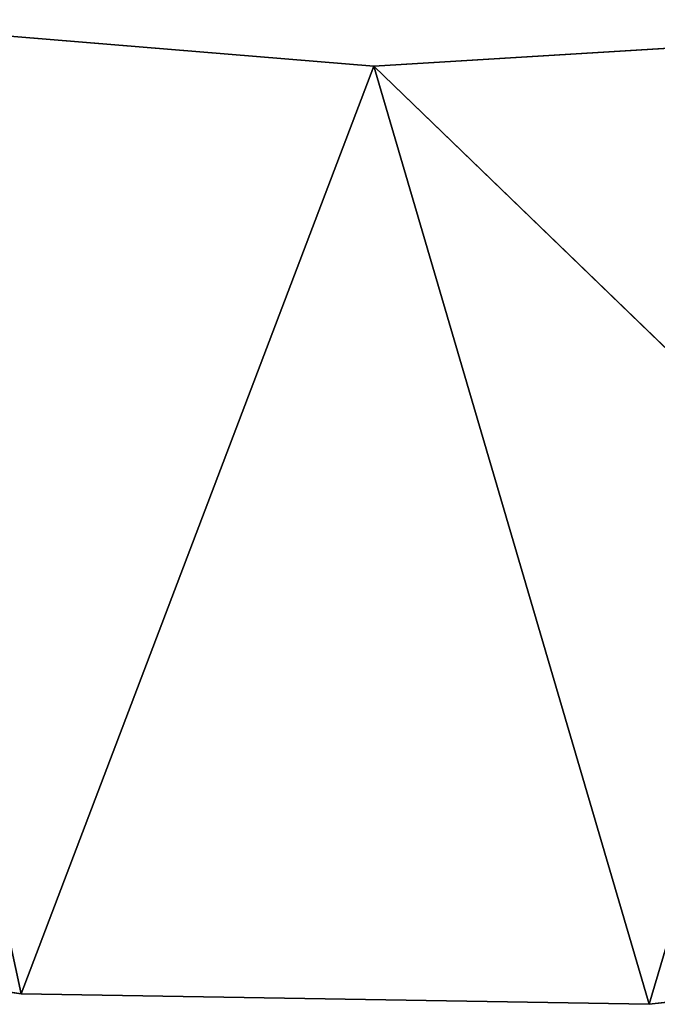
# Model space of a CAD drawing. Extents: x 47 to 276, y 1497 to 1772.
# Tile 30 of 61: x 155 to 165, y 1577 to 1594. Entities that reach past the tile are written whole.
import ezdxf

# ---------------------------------------------------------------- set-up
doc = ezdxf.new("R2010")
doc.units = 0
doc.header["$LTSCALE"] = 25.4
doc.layers.get('0').update_dxf_attribs({"color": 13, "linetype": 'CONTINUOUS'})

# ---------------------------------------------------------------- blocks, each defined once
blk = doc.blocks.new('IKA-A-4171_STL')
at = {"color": 33}
for p, q in [((154.996, 1534.734, 80.388), (144.788, 1534.734, 81.878)), ((144.788, 1526.334, 81.878), (154.996, 1534.734, 80.388)), ((144.788, 1526.334, 81.878), (154.996, 1534.734, 80.388)), ((154.996, 1534.734, 80.388), (144.788, 1534.734, 81.878)), ((154.996, 1534.734, 80.388), (151.545, 1534.734, 96.391)), ((151.545, 1534.734, 96.391), (160.788, 1534.734, 95.629)), ((154.996, 1534.734, 80.388), (151.545, 1534.734, 96.391)), ((160.788, 1534.734, 95.629), (151.545, 1526.334, 96.391)), ((160.788, 1534.734, 95.629), (151.545, 1526.334, 96.391)), ((151.545, 1534.734, 96.391), (160.788, 1534.734, 95.629)), ((165.309, 1534.734, 80.216), (154.996, 1534.734, 80.388)), ((154.996, 1534.734, 80.388), (160.788, 1534.734, 95.629)), ((154.996, 1534.734, 80.388), (160.788, 1534.734, 95.629)), ((154.996, 1526.334, 80.388), (165.309, 1534.734, 80.216)), ((154.996, 1526.334, 80.388), (165.309, 1534.734, 80.216)), ((154.996, 1526.334, 80.388), (154.996, 1534.734, 80.388)), ((165.309, 1534.734, 80.216), (154.996, 1534.734, 80.388)), ((154.996, 1526.334, 80.388), (154.996, 1534.734, 80.388)), ((175.561, 1534.734, 81.364), (160.788, 1534.734, 95.629)), ((160.788, 1534.734, 95.629), (170.045, 1534.734, 96.19)), ((165.309, 1534.734, 80.216), (160.788, 1534.734, 95.629)), ((175.561, 1534.734, 81.364), (160.788, 1534.734, 95.629)), ((165.309, 1534.734, 80.216), (160.788, 1534.734, 95.629)), ((170.045, 1534.734, 96.19), (160.788, 1526.334, 95.629)), ((170.045, 1534.734, 96.19), (160.788, 1526.334, 95.629)), ((160.788, 1534.734, 95.629), (170.045, 1534.734, 96.19)), ((160.788, 1534.734, 95.629), (160.788, 1526.334, 95.629)), ((160.788, 1534.734, 95.629), (160.788, 1526.334, 95.629)), ((175.561, 1534.734, 81.364), (165.309, 1534.734, 80.216)), ((165.309, 1526.334, 80.216), (175.561, 1534.734, 81.364)), ((165.309, 1526.334, 80.216), (175.561, 1534.734, 81.364)), ((165.309, 1526.334, 80.216), (165.309, 1534.734, 80.216)), ((175.561, 1534.734, 81.364), (165.309, 1534.734, 80.216)), ((165.309, 1526.334, 80.216), (165.309, 1534.734, 80.216)), ((144.788, 1526.334, 81.878), (154.996, 1526.334, 80.388)), ((144.788, 1526.334, 81.878), (154.996, 1526.334, 80.388)), ((154.996, 1526.334, 80.388), (151.545, 1526.334, 96.391)), ((154.996, 1526.334, 80.388), (151.545, 1526.334, 96.391)), ((160.788, 1526.334, 95.629), (151.545, 1526.334, 96.391)), ((160.788, 1526.334, 95.629), (151.545, 1526.334, 96.391)), ((154.996, 1526.334, 80.388), (160.788, 1526.334, 95.629)), ((154.996, 1526.334, 80.388), (160.788, 1526.334, 95.629)), ((154.996, 1526.334, 80.388), (165.309, 1526.334, 80.216)), ((154.996, 1526.334, 80.388), (165.309, 1526.334, 80.216)), ((165.309, 1526.334, 80.216), (160.788, 1526.334, 95.629)), ((165.309, 1526.334, 80.216), (160.788, 1526.334, 95.629)), ((170.045, 1526.334, 96.19), (160.788, 1526.334, 95.629)), ((170.045, 1526.334, 96.19), (160.788, 1526.334, 95.629)), ((165.309, 1526.334, 80.216), (170.045, 1526.334, 96.19)), ((165.309, 1526.334, 80.216), (170.045, 1526.334, 96.19)), ((165.309, 1526.334, 80.216), (175.561, 1526.334, 81.364)), ((165.309, 1526.334, 80.216), (175.561, 1526.334, 81.364))]:
    blk.add_line(p, q, dxfattribs=at)
mesh = blk.add_polyface(dxfattribs=at)
corners = [(151.545, 1534.734, 96.391), (154.996, 1534.734, 80.388), (144.788, 1534.734, 81.878)]
mesh.append_faces([[corners[k] for k in face] for face in [(0, 1, 2)]], dxfattribs={"color": 33})
mesh = blk.add_polyface(dxfattribs=at)
corners = [(154.996, 1526.334, 80.388), (144.788, 1526.334, 81.878), (154.996, 1534.734, 80.388)]
mesh.append_faces([[corners[k] for k in face] for face in [(0, 1, 2)]], dxfattribs={"color": 33})
mesh = blk.add_polyface(dxfattribs=at)
corners = [(154.996, 1534.734, 80.388), (144.788, 1526.334, 81.878), (144.788, 1534.734, 81.878)]
mesh.append_faces([[corners[k] for k in face] for face in [(0, 1, 2)]], dxfattribs={"color": 33})
mesh = blk.add_polyface(dxfattribs=at)
corners = [(151.545, 1534.734, 96.391), (160.788, 1534.734, 95.629), (154.996, 1534.734, 80.388)]
mesh.append_faces([[corners[k] for k in face] for face in [(0, 1, 2)]], dxfattribs={"color": 33})
mesh = blk.add_polyface(dxfattribs=at)
corners = [(160.788, 1534.734, 95.629), (151.545, 1526.334, 96.391), (160.788, 1526.334, 95.629)]
mesh.append_faces([[corners[k] for k in face] for face in [(0, 1, 2)]], dxfattribs={"color": 33})
mesh = blk.add_polyface(dxfattribs=at)
corners = [(160.788, 1534.734, 95.629), (151.545, 1534.734, 96.391), (151.545, 1526.334, 96.391)]
mesh.append_faces([[corners[k] for k in face] for face in [(0, 1, 2)]], dxfattribs={"color": 33})
mesh = blk.add_polyface(dxfattribs=at)
corners = [(160.788, 1534.734, 95.629), (165.309, 1534.734, 80.216), (154.996, 1534.734, 80.388)]
mesh.append_faces([[corners[k] for k in face] for face in [(0, 1, 2)]], dxfattribs={"color": 33})
mesh = blk.add_polyface(dxfattribs=at)
corners = [(165.309, 1526.334, 80.216), (154.996, 1526.334, 80.388), (165.309, 1534.734, 80.216)]
mesh.append_faces([[corners[k] for k in face] for face in [(0, 1, 2)]], dxfattribs={"color": 33})
mesh = blk.add_polyface(dxfattribs=at)
corners = [(165.309, 1534.734, 80.216), (154.996, 1526.334, 80.388), (154.996, 1534.734, 80.388)]
mesh.append_faces([[corners[k] for k in face] for face in [(0, 1, 2)]], dxfattribs={"color": 33})
mesh = blk.add_polyface(dxfattribs=at)
corners = [(170.045, 1534.734, 96.19), (175.561, 1534.734, 81.364), (160.788, 1534.734, 95.629)]
mesh.append_faces([[corners[k] for k in face] for face in [(0, 1, 2)]], dxfattribs={"color": 33})
mesh = blk.add_polyface(dxfattribs=at)
corners = [(160.788, 1534.734, 95.629), (175.561, 1534.734, 81.364), (165.309, 1534.734, 80.216)]
mesh.append_faces([[corners[k] for k in face] for face in [(0, 1, 2)]], dxfattribs={"color": 33})
mesh = blk.add_polyface(dxfattribs=at)
corners = [(170.045, 1534.734, 96.19), (160.788, 1526.334, 95.629), (170.045, 1526.334, 96.19)]
mesh.append_faces([[corners[k] for k in face] for face in [(0, 1, 2)]], dxfattribs={"color": 33})
mesh = blk.add_polyface(dxfattribs=at)
corners = [(170.045, 1534.734, 96.19), (160.788, 1534.734, 95.629), (160.788, 1526.334, 95.629)]
mesh.append_faces([[corners[k] for k in face] for face in [(0, 1, 2)]], dxfattribs={"color": 33})
mesh = blk.add_polyface(dxfattribs=at)
corners = [(175.561, 1526.334, 81.364), (165.309, 1526.334, 80.216), (175.561, 1534.734, 81.364)]
mesh.append_faces([[corners[k] for k in face] for face in [(0, 1, 2)]], dxfattribs={"color": 33})
mesh = blk.add_polyface(dxfattribs=at)
corners = [(175.561, 1534.734, 81.364), (165.309, 1526.334, 80.216), (165.309, 1534.734, 80.216)]
mesh.append_faces([[corners[k] for k in face] for face in [(0, 1, 2)]], dxfattribs={"color": 33})
mesh = blk.add_polyface(dxfattribs=at)
corners = [(151.545, 1526.334, 96.391), (144.788, 1526.334, 81.878), (154.996, 1526.334, 80.388)]
mesh.append_faces([[corners[k] for k in face] for face in [(0, 1, 2)]], dxfattribs={"color": 33})
mesh = blk.add_polyface(dxfattribs=at)
corners = [(151.545, 1526.334, 96.391), (154.996, 1526.334, 80.388), (160.788, 1526.334, 95.629)]
mesh.append_faces([[corners[k] for k in face] for face in [(0, 1, 2)]], dxfattribs={"color": 33})
mesh = blk.add_polyface(dxfattribs=at)
corners = [(160.788, 1526.334, 95.629), (154.996, 1526.334, 80.388), (165.309, 1526.334, 80.216)]
mesh.append_faces([[corners[k] for k in face] for face in [(0, 1, 2)]], dxfattribs={"color": 33})
mesh = blk.add_polyface(dxfattribs=at)
corners = [(170.045, 1526.334, 96.19), (160.788, 1526.334, 95.629), (165.309, 1526.334, 80.216)]
mesh.append_faces([[corners[k] for k in face] for face in [(0, 1, 2)]], dxfattribs={"color": 33})
mesh = blk.add_polyface(dxfattribs=at)
corners = [(170.045, 1526.334, 96.19), (165.309, 1526.334, 80.216), (175.561, 1526.334, 81.364)]
mesh.append_faces([[corners[k] for k in face] for face in [(0, 1, 2)]], dxfattribs={"color": 33})

msp = doc.modelspace()

# ---------------------------------------------------------------- block references
at = {"color": 0, "extrusion": (0, 1, -3.33067e-16), "rotation": 180}
msp.add_blockref('IKA-A-4171_STL', (0, 1590.411, 1497.205), dxfattribs=at)

doc.saveas('drawing.dxf')
